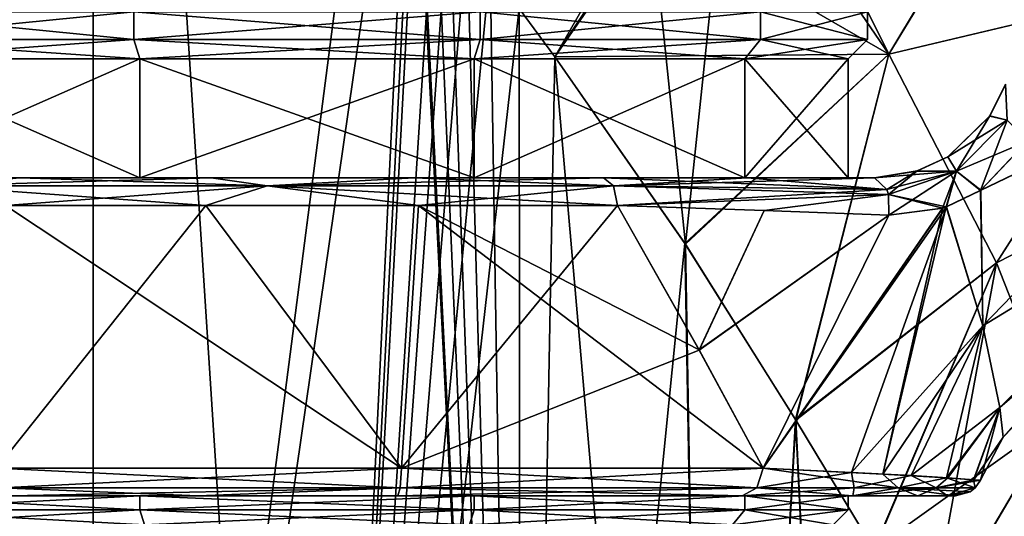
# Model space of a CAD drawing. Header units: millimetres. Extents: x -94 to 254, y 0 to 980.
# Tile 41 of 256: x -10 to 25, y 785 to 803. Entities that reach past the tile are written whole.
import ezdxf

# ---------------------------------------------------------------- set-up
doc = ezdxf.new("R2010")
doc.units = ezdxf.units.MM
doc.header["$LTSCALE"] = 65.185185
for name, color, linetype in [('11', 7, 'CONTINUOUS'), ('123', 7, 'CONTINUOUS'), ('124', 7, 'CONTINUOUS'), ('125', 7, 'CONTINUOUS'), ('126', 7, 'CONTINUOUS'), ('127', 7, 'CONTINUOUS'), ('191', 7, 'CONTINUOUS'), ('192', 7, 'CONTINUOUS'), ('199', 7, 'CONTINUOUS'), ('200', 7, 'CONTINUOUS'), ('219', 7, 'CONTINUOUS'), ('220', 7, 'CONTINUOUS'), ('27', 7, 'CONTINUOUS'), ('3', 7, 'CONTINUOUS'), ('32', 7, 'CONTINUOUS'), ('40', 7, 'CONTINUOUS'), ('41', 7, 'CONTINUOUS'), ('42', 7, 'CONTINUOUS'), ('43', 7, 'CONTINUOUS'), ('5249', 7, 'CONTINUOUS'), ('5250', 7, 'CONTINUOUS'), ('5252', 7, 'CONTINUOUS'), ('5253', 7, 'CONTINUOUS'), ('5263', 7, 'CONTINUOUS'), ('5265', 7, 'CONTINUOUS'), ('5269', 7, 'CONTINUOUS'), ('6', 7, 'CONTINUOUS'), ('93', 7, 'CONTINUOUS'), ('94', 7, 'CONTINUOUS'), ('95', 7, 'CONTINUOUS')]:
    doc.layers.add(name, color=color, linetype=linetype)

msp = doc.modelspace()

# ---------------------------------------------------------------- linework, layer by layer
at = {"layer": '11', "color": 7, "linetype": 'CONTINUOUS', "true_color": 0xe0f2ff}
for points in [[(25.227, 800.87, -11.316), (24.664, 799.732, 10.619), (24.659, 799.724, -10.616), (25.227, 800.87, -11.316)], [(25.23, 800.879, 11.323), (24.664, 799.732, 10.619), (25.227, 800.87, -11.316), (25.23, 800.879, 11.323)], [(24.659, 799.724, -10.616), (23.152, 798.261, 10.483), (23.144, 798.256, -10.485), (24.659, 799.724, -10.616)], [(24.664, 799.732, 10.619), (23.152, 798.261, 10.483), (24.659, 799.724, -10.616), (24.664, 799.732, 10.619)], [(23.144, 798.256, -10.485), (22.043, 797.744, 10.985), (22.033, 797.741, -10.991), (23.144, 798.256, -10.485)], [(23.152, 798.261, 10.483), (22.043, 797.744, 10.985), (23.144, 798.256, -10.485), (23.152, 798.261, 10.483)], [(22.043, 797.744, 10.985), (20.5, 797.5, 12.059), (22.033, 797.741, -10.991), (22.043, 797.744, 10.985)], [(20.5, 797.5, 12.059), (20.5, 797.5, -12.059), (22.033, 797.741, -10.991), (20.5, 797.5, 12.059)]]:
    msp.add_3dface(points, dxfattribs=at)
at = {"layer": '123', "color": 7, "linetype": 'CONTINUOUS', "true_color": 0xe0f2ff}
for points in [[(25.227, 800.87, -11.316), (24.659, 799.724, -10.616), (25.295, 799.581, -11.699), (25.227, 800.87, -11.316)], [(24.659, 799.724, -10.616), (23.144, 798.256, -10.485), (25.295, 799.581, -11.699), (24.659, 799.724, -10.616)], [(23.144, 798.256, -10.485), (23.461, 797.739, -11.432), (25.295, 799.581, -11.699), (23.144, 798.256, -10.485)], [(25.295, 799.581, -11.699), (23.461, 797.739, -11.432), (26.021, 798.824, -11.432), (25.295, 799.581, -11.699)], [(26.021, 798.824, -11.432), (23.461, 797.739, -11.432), (24.335, 797.046, -11.178), (26.021, 798.824, -11.432)], [(23.144, 798.256, -10.485), (22.033, 797.741, -10.991), (23.461, 797.739, -11.432), (23.144, 798.256, -10.485)], [(22.033, 797.741, -10.991), (20.5, 797.5, -12.059), (23.461, 797.739, -11.432), (22.033, 797.741, -10.991)], [(23.461, 797.739, -11.432), (20.5, 797.5, -12.059), (20.949, 797.07, -12.746), (23.461, 797.739, -11.432)], [(21.002, 796.898, -12.827), (23.461, 797.739, -11.432), (20.949, 797.07, -12.746), (21.002, 796.898, -12.827)], [(23.461, 797.739, -11.432), (21.002, 796.898, -12.827), (23.093, 796.445, -11.623), (23.461, 797.739, -11.432)], [(24.335, 797.046, -11.178), (23.461, 797.739, -11.432), (23.093, 796.445, -11.623), (24.335, 797.046, -11.178)], [(21.002, 796.898, -12.827), (21.012, 796.15, -12.843), (22.962, 796.403, -11.686), (21.002, 796.898, -12.827)], [(23.093, 796.445, -11.623), (21.002, 796.898, -12.827), (22.962, 796.403, -11.686), (23.093, 796.445, -11.623)]]:
    msp.add_3dface(points, dxfattribs=at)
at = {"layer": '124', "color": 7, "linetype": 'CONTINUOUS', "true_color": 0xe0f2ff}
for points in [[(15.897, 797.5, -14.952), (10.704, 797.5, -18.067), (11.064, 797.207, -18.676), (15.897, 797.5, -14.952)], [(20.5, 797.5, -12.059), (15.897, 797.5, -14.952), (11.064, 797.207, -18.676), (20.5, 797.5, -12.059)], [(20.949, 797.07, -12.746), (20.5, 797.5, -12.059), (11.064, 797.207, -18.676), (20.949, 797.07, -12.746)], [(11.214, 796.5, -18.928), (20.949, 797.07, -12.746), (11.064, 797.207, -18.676), (11.214, 796.5, -18.928)], [(21.002, 796.898, -12.827), (20.949, 797.07, -12.746), (11.214, 796.5, -18.928), (21.002, 796.898, -12.827)], [(21.002, 796.898, -12.827), (11.214, 796.5, -18.928), (16.515, 796.313, -15.725), (21.002, 796.898, -12.827)], [(21.012, 796.15, -12.843), (21.002, 796.898, -12.827), (16.515, 796.313, -15.725), (21.012, 796.15, -12.843)]]:
    msp.add_3dface(points, dxfattribs=at)
at = {"layer": '125', "color": 7, "linetype": 'CONTINUOUS', "true_color": 0xe0f2ff}
for points in [[(-16.029, 797.5, 13.567), (-10.384, 797.5, 18.253), (-13.452, 797.207, 17.036), (-16.029, 797.5, 13.567)], [(-10.384, 797.5, -18.253), (-13.452, 797.207, -17.036), (-1.448, 797.207, -21.659), (-10.384, 797.5, -18.253)], [(-10.384, 797.5, 18.253), (-3.47, 797.5, 20.711), (-13.452, 797.207, 17.036), (-10.384, 797.5, 18.253)], [(-3.47, 797.5, 20.711), (-1.448, 797.207, 21.659), (-13.452, 797.207, 17.036), (-3.47, 797.5, 20.711)], [(-13.452, 797.207, 17.036), (-1.448, 797.207, 21.659), (-10.893, 796.5, 19.114), (-13.452, 797.207, 17.036)], [(-1.448, 797.207, -21.659), (-13.452, 797.207, -17.036), (-3.658, 796.5, -21.694), (-1.448, 797.207, -21.659)], [(-3.658, 796.5, -21.694), (-13.452, 797.207, -17.036), (-10.893, 796.5, -19.114), (-3.658, 796.5, -21.694)], [(-10.893, 796.5, 19.114), (-1.448, 797.207, 21.659), (-3.658, 796.5, 21.694), (-10.893, 796.5, 19.114)], [(-3.47, 797.5, -20.711), (-10.384, 797.5, -18.253), (-1.448, 797.207, -21.659), (-3.47, 797.5, -20.711)], [(-3.658, 796.5, 21.694), (-1.448, 797.207, 21.659), (4.023, 796.5, 21.629), (-3.658, 796.5, 21.694)], [(4.023, 796.5, -21.629), (-1.448, 797.207, -21.659), (-3.658, 796.5, -21.694), (4.023, 796.5, -21.629)], [(3.865, 797.5, -20.641), (-3.47, 797.5, -20.711), (-1.448, 797.207, -21.659), (3.865, 797.5, -20.641)], [(-3.47, 797.5, 20.711), (3.865, 797.5, 20.641), (-1.448, 797.207, 21.659), (-3.47, 797.5, 20.711)], [(11.064, 797.207, -18.676), (3.865, 797.5, -20.641), (-1.448, 797.207, -21.659), (11.064, 797.207, -18.676)], [(3.865, 797.5, 20.641), (10.704, 797.5, 18.067), (-1.448, 797.207, 21.659), (3.865, 797.5, 20.641)], [(10.704, 797.5, 18.067), (11.064, 797.207, 18.676), (-1.448, 797.207, 21.659), (10.704, 797.5, 18.067)], [(11.214, 796.5, -18.928), (11.064, 797.207, -18.676), (-1.448, 797.207, -21.659), (11.214, 796.5, -18.928)], [(11.214, 796.5, -18.928), (-1.448, 797.207, -21.659), (4.023, 796.5, -21.629), (11.214, 796.5, -18.928)], [(-1.448, 797.207, 21.659), (11.064, 797.207, 18.676), (4.023, 796.5, 21.629), (-1.448, 797.207, 21.659)], [(10.704, 797.5, -18.067), (3.865, 797.5, -20.641), (11.064, 797.207, -18.676), (10.704, 797.5, -18.067)], [(11.064, 797.207, 18.676), (11.213, 796.5, 18.928), (4.023, 796.5, 21.629), (11.064, 797.207, 18.676)]]:
    msp.add_3dface(points, dxfattribs=at)
at = {"layer": '126', "color": 7, "linetype": 'CONTINUOUS', "true_color": 0xe0f2ff}
for points in [[(10.704, 797.5, 18.067), (15.897, 797.5, 14.952), (20.949, 797.07, 12.746), (10.704, 797.5, 18.067)], [(11.064, 797.207, 18.676), (10.704, 797.5, 18.067), (20.949, 797.07, 12.746), (11.064, 797.207, 18.676)], [(11.213, 796.5, 18.928), (11.064, 797.207, 18.676), (21.002, 796.898, 12.827), (11.213, 796.5, 18.928)], [(21.002, 796.898, 12.827), (11.064, 797.207, 18.676), (20.949, 797.07, 12.746), (21.002, 796.898, 12.827)], [(15.897, 797.5, 14.952), (20.5, 797.5, 12.059), (20.949, 797.07, 12.746), (15.897, 797.5, 14.952)], [(11.213, 796.5, 18.928), (21.002, 796.898, 12.827), (16.515, 796.313, 15.725), (11.213, 796.5, 18.928)], [(21.002, 796.898, 12.827), (21.012, 796.15, 12.843), (16.515, 796.313, 15.725), (21.002, 796.898, 12.827)]]:
    msp.add_3dface(points, dxfattribs=at)
at = {"layer": '127', "color": 7, "linetype": 'CONTINUOUS', "true_color": 0xe0f2ff}
for points in [[(24.664, 799.732, 10.619), (25.23, 800.879, 11.323), (25.294, 799.579, 11.698), (24.664, 799.732, 10.619)], [(23.152, 798.261, 10.483), (24.664, 799.732, 10.619), (23.46, 797.738, 11.433), (23.152, 798.261, 10.483)], [(24.664, 799.732, 10.619), (25.294, 799.579, 11.698), (23.46, 797.738, 11.433), (24.664, 799.732, 10.619)], [(23.46, 797.738, 11.433), (25.294, 799.579, 11.698), (24.331, 797.044, 11.179), (23.46, 797.738, 11.433)], [(24.331, 797.044, 11.179), (25.294, 799.579, 11.698), (26.026, 798.833, 11.436), (24.331, 797.044, 11.179)], [(22.043, 797.744, 10.985), (23.152, 798.261, 10.483), (23.46, 797.738, 11.433), (22.043, 797.744, 10.985)], [(20.5, 797.5, 12.059), (22.043, 797.744, 10.985), (20.949, 797.07, 12.746), (20.5, 797.5, 12.059)], [(22.043, 797.744, 10.985), (21.002, 796.898, 12.827), (20.949, 797.07, 12.746), (22.043, 797.744, 10.985)], [(21.002, 796.898, 12.827), (22.043, 797.744, 10.985), (23.46, 797.738, 11.433), (21.002, 796.898, 12.827)], [(21.012, 796.15, 12.843), (21.002, 796.898, 12.827), (23.46, 797.738, 11.433), (21.012, 796.15, 12.843)], [(21.012, 796.15, 12.843), (23.46, 797.738, 11.433), (22.957, 796.402, 11.688), (21.012, 796.15, 12.843)], [(22.957, 796.402, 11.688), (23.46, 797.738, 11.433), (23.094, 796.446, 11.623), (22.957, 796.402, 11.688)], [(23.094, 796.446, 11.623), (23.46, 797.738, 11.433), (24.331, 797.044, 11.179), (23.094, 796.446, 11.623)]]:
    msp.add_3dface(points, dxfattribs=at)
at = {"layer": '191', "color": 7, "linetype": 'CONTINUOUS', "true_color": 0xe0f2ff}
for points in [[(-14.694, 736, 20.226), (-7.726, 736, 23.776), (-20.226, 855.675, 14.694), (-14.694, 736, 20.226)], [(-7.726, 736, 23.776), (-7.726, 855.675, 23.776), (-20.226, 855.675, 14.694), (-7.726, 736, 23.776)], [(-7.726, 736, 23.776), (0, 736, 25), (-7.726, 855.675, 23.776), (-7.726, 736, 23.776)], [(-7.726, 855.675, 23.776), (0, 736, 25), (3.875, 811.747, 24.698), (-7.726, 855.675, 23.776)], [(0, 736, 25), (7.726, 736, 23.776), (3.875, 811.747, 24.698), (0, 736, 25)], [(3.875, 811.747, 24.698), (7.726, 736, 23.776), (4.005, 810.491, 24.677), (3.875, 811.747, 24.698)], [(4.005, 810.491, 24.677), (7.726, 736, 23.776), (4.642, 808.573, 24.565), (4.005, 810.491, 24.677)], [(4.642, 808.573, 24.565), (7.726, 736, 23.776), (5.127, 807.583, 24.469), (4.642, 808.573, 24.565)], [(5.127, 807.583, 24.469), (7.726, 736, 23.776), (5.776, 806.443, 24.324), (5.127, 807.583, 24.469)], [(5.776, 806.443, 24.324), (7.726, 736, 23.776), (6.61, 805.132, 24.11), (5.776, 806.443, 24.324)], [(6.61, 805.132, 24.11), (7.726, 736, 23.776), (7.655, 803.622, 23.799), (6.61, 805.132, 24.11)], [(7.655, 803.622, 23.799), (7.726, 736, 23.776), (8.949, 801.875, 23.343), (7.655, 803.622, 23.799)], [(7.726, 736, 23.776), (14.694, 736, 20.226), (8.949, 801.875, 23.343), (7.726, 736, 23.776)], [(8.949, 801.875, 23.343), (14.694, 736, 20.226), (13.666, 795.096, 20.934), (8.949, 801.875, 23.343)], [(13.666, 795.096, 20.934), (14.694, 736, 20.226), (17.661, 788.74, 17.694), (13.666, 795.096, 20.934)], [(14.694, 736, 20.226), (20.226, 736, 14.694), (17.661, 788.74, 17.694), (14.694, 736, 20.226)], [(17.661, 788.74, 17.694), (20.226, 736, 14.694), (20.487, 784.051, 14.328), (17.661, 788.74, 17.694)]]:
    msp.add_3dface(points, dxfattribs=at)
at = {"layer": '192', "color": 7, "linetype": 'CONTINUOUS', "true_color": 0xe0f2ff}
for points in [[(-20.226, 855.675, -14.694), (-7.726, 855.675, -23.776), (-18.138, 786.5, -17.205), (-20.226, 855.675, -14.694)], [(-18.138, 786.5, -17.205), (-7.726, 855.675, -23.776), (-17.995, 786.237, -17.355), (-18.138, 786.5, -17.205)], [(-17.995, 786.237, -17.355), (-7.726, 855.675, -23.776), (-17.854, 785.974, -17.5), (-17.995, 786.237, -17.355)], [(-7.726, 855.675, -23.776), (-14.694, 736, -20.226), (-17.854, 767.026, -17.5), (-7.726, 855.675, -23.776)], [(-17.854, 785.974, -17.5), (-7.726, 855.675, -23.776), (-17.854, 767.026, -17.5), (-17.854, 785.974, -17.5)], [(-7.726, 736, -23.776), (-14.694, 736, -20.226), (-7.726, 855.675, -23.776), (-7.726, 736, -23.776)], [(-7.726, 736, -23.776), (-7.726, 855.675, -23.776), (7.726, 855.675, -23.776), (-7.726, 736, -23.776)], [(-7.726, 736, -23.776), (7.726, 855.675, -23.776), (3.875, 816.5, -24.698), (-7.726, 736, -23.776)], [(0, 736, -25), (-7.726, 736, -23.776), (3.875, 816.5, -24.698), (0, 736, -25)], [(3.875, 811.747, -24.698), (0, 736, -25), (3.875, 816.5, -24.698), (3.875, 811.747, -24.698)], [(4.004, 810.495, -24.677), (0, 736, -25), (3.875, 811.747, -24.698), (4.004, 810.495, -24.677)], [(4.642, 808.575, -24.565), (0, 736, -25), (4.004, 810.495, -24.677), (4.642, 808.575, -24.565)], [(5.127, 807.583, -24.469), (0, 736, -25), (4.642, 808.575, -24.565), (5.127, 807.583, -24.469)], [(5.777, 806.441, -24.323), (0, 736, -25), (5.127, 807.583, -24.469), (5.777, 806.441, -24.323)], [(6.611, 805.13, -24.11), (0, 736, -25), (5.777, 806.441, -24.323), (6.611, 805.13, -24.11)], [(7.656, 803.62, -23.799), (0, 736, -25), (6.611, 805.13, -24.11), (7.656, 803.62, -23.799)], [(7.726, 736, -23.776), (0, 736, -25), (7.656, 803.62, -23.799), (7.726, 736, -23.776)], [(8.949, 801.875, -23.343), (7.726, 736, -23.776), (7.656, 803.62, -23.799), (8.949, 801.875, -23.343)], [(13.646, 795.127, -20.947), (7.726, 736, -23.776), (8.949, 801.875, -23.343), (13.646, 795.127, -20.947)], [(14.694, 736, -20.226), (7.726, 736, -23.776), (13.646, 795.127, -20.947), (14.694, 736, -20.226)], [(17.644, 788.767, -17.711), (14.694, 736, -20.226), (13.646, 795.127, -20.947), (17.644, 788.767, -17.711)], [(20.226, 736, -14.694), (14.694, 736, -20.226), (17.644, 788.767, -17.711), (20.226, 736, -14.694)], [(20.475, 784.071, -14.345), (20.226, 736, -14.694), (17.644, 788.767, -17.711), (20.475, 784.071, -14.345)]]:
    msp.add_3dface(points, dxfattribs=at)
at = {"layer": '199', "color": 7, "linetype": 'CONTINUOUS', "true_color": 0xe0f2ff}
for points in [[(15.271, 810.382, -23.861), (21.017, 801.966, -19.04), (12.446, 806.921, -22.99), (15.271, 810.382, -23.861)], [(15.271, 810.382, -23.861), (24.519, 807.807, -22.014), (21.017, 801.966, -19.04), (15.271, 810.382, -23.861)], [(24.519, 807.807, -22.014), (31.281, 804.416, -18.965), (21.017, 801.966, -19.04), (24.519, 807.807, -22.014)], [(21.017, 801.966, -19.04), (8.949, 801.875, -23.343), (12.446, 806.921, -22.99), (21.017, 801.966, -19.04)], [(21.017, 801.966, -19.04), (31.281, 804.416, -18.965), (24.906, 794.429, -13.237), (21.017, 801.966, -19.04)], [(24.906, 794.429, -13.237), (31.281, 804.416, -18.965), (33.946, 799.045, -12.419), (24.906, 794.429, -13.237)], [(13.646, 795.127, -20.947), (8.949, 801.875, -23.343), (21.017, 801.966, -19.04), (13.646, 795.127, -20.947)], [(17.644, 788.767, -17.711), (13.646, 795.127, -20.947), (21.017, 801.966, -19.04), (17.644, 788.767, -17.711)], [(17.644, 788.767, -17.711), (21.017, 801.966, -19.04), (24.906, 794.429, -13.237), (17.644, 788.767, -17.711)], [(27.113, 788.819, -6.701), (24.906, 794.429, -13.237), (33.946, 799.045, -12.419), (27.113, 788.819, -6.701)], [(20.475, 784.071, -14.345), (17.644, 788.767, -17.711), (24.906, 794.429, -13.237), (20.475, 784.071, -14.345)], [(20.475, 784.071, -14.345), (24.906, 794.429, -13.237), (27.113, 788.819, -6.701), (20.475, 784.071, -14.345)], [(22.391, 780.838, -11.119), (20.475, 784.071, -14.345), (27.113, 788.819, -6.701), (22.391, 780.838, -11.119)], [(24.444, 777.335, -5.244), (22.391, 780.838, -11.119), (27.113, 788.819, -6.701), (24.444, 777.335, -5.244)], [(24.444, 777.335, -5.244), (27.113, 788.819, -6.701), (27.746, 786.623, 0), (24.444, 777.335, -5.244)], [(25, 776.373), (24.444, 777.335, -5.244), (27.746, 786.623, 0), (25, 776.373)]]:
    msp.add_3dface(points, dxfattribs=at)
at = {"layer": '200', "color": 7, "linetype": 'CONTINUOUS', "true_color": 0xe0f2ff}
for points in [[(21.016, 801.966, 19.041), (16.288, 811.512, 24.391), (15.271, 810.382, 23.861), (21.016, 801.966, 19.041)], [(24.56, 807.788, 21.999), (16.288, 811.512, 24.391), (21.016, 801.966, 19.041), (24.56, 807.788, 21.999)], [(13.666, 795.096, 20.934), (15.271, 810.382, 23.861), (12.446, 806.921, 22.99), (13.666, 795.096, 20.934)], [(13.666, 795.096, 20.934), (21.016, 801.966, 19.041), (15.271, 810.382, 23.861), (13.666, 795.096, 20.934)], [(31.284, 804.415, 18.964), (24.56, 807.788, 21.999), (21.016, 801.966, 19.041), (31.284, 804.415, 18.964)], [(8.949, 801.875, 23.343), (13.666, 795.096, 20.934), (12.446, 806.921, 22.99), (8.949, 801.875, 23.343)], [(24.905, 794.43, 13.238), (31.284, 804.415, 18.964), (21.016, 801.966, 19.041), (24.905, 794.43, 13.238)], [(33.946, 799.045, 12.419), (31.284, 804.415, 18.964), (24.905, 794.43, 13.238), (33.946, 799.045, 12.419)], [(13.666, 795.096, 20.934), (17.661, 788.74, 17.694), (21.016, 801.966, 19.041), (13.666, 795.096, 20.934)], [(17.661, 788.74, 17.694), (24.905, 794.43, 13.238), (21.016, 801.966, 19.041), (17.661, 788.74, 17.694)], [(27.113, 788.82, 6.703), (33.946, 799.045, 12.419), (24.905, 794.43, 13.238), (27.113, 788.82, 6.703)], [(17.661, 788.74, 17.694), (20.487, 784.051, 14.328), (24.905, 794.43, 13.238), (17.661, 788.74, 17.694)], [(20.487, 784.051, 14.328), (22.4, 780.823, 11.102), (24.905, 794.43, 13.238), (20.487, 784.051, 14.328)], [(22.4, 780.823, 11.102), (27.113, 788.82, 6.703), (24.905, 794.43, 13.238), (22.4, 780.823, 11.102)], [(22.4, 780.823, 11.102), (24.447, 777.33, 5.23), (27.113, 788.82, 6.703), (22.4, 780.823, 11.102)], [(24.447, 777.33, 5.23), (25, 776.373), (27.113, 788.82, 6.703), (24.447, 777.33, 5.23)], [(25, 776.373), (27.746, 786.623, 0), (27.113, 788.82, 6.703), (25, 776.373)]]:
    msp.add_3dface(points, dxfattribs=at)
at = {"layer": '219', "color": 7, "linetype": 'CONTINUOUS', "true_color": 0xe0f2ff}
for points in [[(7.655, 803.622, 23.799), (8.949, 801.875, 23.343), (14.494, 811.544, 24.407), (7.655, 803.622, 23.799)], [(8.949, 801.875, 23.343), (15.344, 811.529, 24.4), (14.494, 811.544, 24.407), (8.949, 801.875, 23.343)], [(8.949, 801.875, 23.343), (12.446, 806.921, 22.99), (15.344, 811.529, 24.4), (8.949, 801.875, 23.343)]]:
    msp.add_3dface(points, dxfattribs=at)
at = {"layer": '220', "color": 7, "linetype": 'CONTINUOUS', "true_color": 0xe0f2ff}
msp.add_3dface([(8.949, 801.875, -23.343), (7.656, 803.62, -23.799), (12.446, 806.921, -22.99), (8.949, 801.875, -23.343)], dxfattribs=at)
at = {"layer": '27', "color": 7, "linetype": 'CONTINUOUS', "true_color": 0xe0f2ff}
for points in [[(-6.041, 797.5, 18.593), (-15.816, 797.5, 11.491), (-6.041, 801.8, 18.593), (-6.041, 797.5, 18.593)], [(-6.041, 801.8, 18.593), (-15.816, 797.5, 11.491), (-15.816, 801.8, 11.491), (-6.041, 801.8, 18.593)], [(6.041, 797.5, 18.593), (-6.041, 797.5, 18.593), (6.041, 801.8, 18.593), (6.041, 797.5, 18.593)], [(6.041, 801.8, 18.593), (-6.041, 797.5, 18.593), (-6.041, 801.8, 18.593), (6.041, 801.8, 18.593)], [(15.816, 797.5, 11.491), (6.041, 797.5, 18.593), (15.816, 801.8, 11.491), (15.816, 797.5, 11.491)], [(15.816, 801.8, 11.491), (6.041, 797.5, 18.593), (6.041, 801.8, 18.593), (15.816, 801.8, 11.491)], [(19.55, 797.5), (15.816, 797.5, 11.491), (19.55, 801.8), (19.55, 797.5)], [(19.55, 801.8), (15.816, 797.5, 11.491), (15.816, 801.8, 11.491), (19.55, 801.8)]]:
    msp.add_3dface(points, dxfattribs=at)
at = {"layer": '3', "color": 7, "linetype": 'CONTINUOUS', "true_color": 0xe0f2ff}
for points in [[(-10.384, 797.5, 18.253), (-16.029, 797.5, 13.567), (-6.041, 797.5, 18.593), (-10.384, 797.5, 18.253)], [(-6.041, 797.5, 18.593), (-16.029, 797.5, 13.567), (-15.816, 797.5, 11.491), (-6.041, 797.5, 18.593)], [(-15.816, 797.5, -11.491), (-10.384, 797.5, -18.253), (-6.041, 797.5, -18.593), (-15.816, 797.5, -11.491)], [(-10.384, 797.5, -18.253), (-3.47, 797.5, -20.711), (-6.041, 797.5, -18.593), (-10.384, 797.5, -18.253)], [(-3.47, 797.5, 20.711), (-10.384, 797.5, 18.253), (3.865, 797.5, 20.641), (-3.47, 797.5, 20.711)], [(3.865, 797.5, 20.641), (-10.384, 797.5, 18.253), (-6.041, 797.5, 18.593), (3.865, 797.5, 20.641)], [(-6.041, 797.5, -18.593), (-3.47, 797.5, -20.711), (6.041, 797.5, -18.593), (-6.041, 797.5, -18.593)], [(6.041, 797.5, 18.593), (3.865, 797.5, 20.641), (-6.041, 797.5, 18.593), (6.041, 797.5, 18.593)], [(-3.47, 797.5, -20.711), (3.865, 797.5, -20.641), (6.041, 797.5, -18.593), (-3.47, 797.5, -20.711)], [(3.865, 797.5, -20.641), (10.704, 797.5, -18.067), (6.041, 797.5, -18.593), (3.865, 797.5, -20.641)], [(10.704, 797.5, 18.067), (3.865, 797.5, 20.641), (6.041, 797.5, 18.593), (10.704, 797.5, 18.067)], [(10.704, 797.5, -18.067), (15.897, 797.5, -14.952), (6.041, 797.5, -18.593), (10.704, 797.5, -18.067)], [(15.816, 797.5, 11.491), (10.704, 797.5, 18.067), (6.041, 797.5, 18.593), (15.816, 797.5, 11.491)], [(15.897, 797.5, -14.952), (20.5, 797.5, -12.059), (6.041, 797.5, -18.593), (15.897, 797.5, -14.952)], [(6.041, 797.5, -18.593), (20.5, 797.5, -12.059), (15.816, 797.5, -11.491), (6.041, 797.5, -18.593)], [(15.897, 797.5, 14.952), (10.704, 797.5, 18.067), (15.816, 797.5, 11.491), (15.897, 797.5, 14.952)], [(20.5, 797.5, 12.059), (15.897, 797.5, 14.952), (15.816, 797.5, 11.491), (20.5, 797.5, 12.059)], [(19.55, 797.5), (20.5, 797.5, 12.059), (15.816, 797.5, 11.491), (19.55, 797.5)], [(20.5, 797.5, -12.059), (19.55, 797.5), (15.816, 797.5, -11.491), (20.5, 797.5, -12.059)], [(20.5, 797.5, -12.059), (20.5, 797.5, 12.059), (19.55, 797.5), (20.5, 797.5, -12.059)]]:
    msp.add_3dface(points, dxfattribs=at)
at = {"layer": '32', "color": 7, "linetype": 'CONTINUOUS', "true_color": 0xe0f2ff}
for points in [[(-15.816, 797.5, -11.491), (-6.041, 797.5, -18.593), (-15.816, 801.8, -11.491), (-15.816, 797.5, -11.491)], [(-15.816, 801.8, -11.491), (-6.041, 797.5, -18.593), (-6.041, 801.8, -18.593), (-15.816, 801.8, -11.491)], [(-6.041, 797.5, -18.593), (6.041, 797.5, -18.593), (-6.041, 801.8, -18.593), (-6.041, 797.5, -18.593)], [(-6.041, 801.8, -18.593), (6.041, 797.5, -18.593), (6.041, 801.8, -18.593), (-6.041, 801.8, -18.593)], [(6.041, 797.5, -18.593), (15.816, 797.5, -11.491), (6.041, 801.8, -18.593), (6.041, 797.5, -18.593)], [(6.041, 801.8, -18.593), (15.816, 797.5, -11.491), (15.816, 801.8, -11.491), (6.041, 801.8, -18.593)], [(15.816, 797.5, -11.491), (19.55, 797.5), (15.816, 801.8, -11.491), (15.816, 797.5, -11.491)], [(19.55, 797.5), (19.55, 801.8), (15.816, 801.8, -11.491), (19.55, 797.5)]]:
    msp.add_3dface(points, dxfattribs=at)
at = {"layer": '40', "color": 7, "linetype": 'CONTINUOUS', "true_color": 0x0303ff}
for points in [[(-6.041, 785.5, 18.593), (-15.371, 784.95, 11.168), (-15.816, 785.5, 11.491), (-6.041, 785.5, 18.593)], [(-5.871, 784.95, 18.07), (-15.371, 784.95, 11.168), (-6.041, 785.5, 18.593), (-5.871, 784.95, 18.07)], [(6.041, 785.5, 18.593), (-5.871, 784.95, 18.07), (-6.041, 785.5, 18.593), (6.041, 785.5, 18.593)], [(5.871, 784.95, 18.07), (-5.871, 784.95, 18.07), (6.041, 785.5, 18.593), (5.871, 784.95, 18.07)], [(15.371, 784.95, 11.168), (5.871, 784.95, 18.07), (15.816, 785.5, 11.491), (15.371, 784.95, 11.168)], [(15.816, 785.5, 11.491), (5.871, 784.95, 18.07), (6.041, 785.5, 18.593), (15.816, 785.5, 11.491)], [(19, 784.95), (15.371, 784.95, 11.168), (19.55, 785.5), (19, 784.95)], [(19.55, 785.5), (15.371, 784.95, 11.168), (15.816, 785.5, 11.491), (19.55, 785.5)]]:
    msp.add_3dface(points, dxfattribs=at)
at = {"layer": '41', "color": 7, "linetype": 'CONTINUOUS', "true_color": 0x0303ff}
for points in [[(-6.257, 802.5, 19.259), (-15.816, 801.8, 11.491), (-16.383, 802.5, 11.903), (-6.257, 802.5, 19.259)], [(-6.041, 801.8, 18.593), (-15.816, 801.8, 11.491), (-6.257, 802.5, 19.259), (-6.041, 801.8, 18.593)], [(6.257, 802.5, 19.259), (-6.041, 801.8, 18.593), (-6.257, 802.5, 19.259), (6.257, 802.5, 19.259)], [(6.041, 801.8, 18.593), (-6.041, 801.8, 18.593), (6.257, 802.5, 19.259), (6.041, 801.8, 18.593)], [(15.816, 801.8, 11.491), (6.041, 801.8, 18.593), (16.383, 802.5, 11.903), (15.816, 801.8, 11.491)], [(16.383, 802.5, 11.903), (6.041, 801.8, 18.593), (6.257, 802.5, 19.259), (16.383, 802.5, 11.903)], [(19.55, 801.8), (15.816, 801.8, 11.491), (20.25, 802.5), (19.55, 801.8)], [(20.25, 802.5), (15.816, 801.8, 11.491), (16.383, 802.5, 11.903), (20.25, 802.5)]]:
    msp.add_3dface(points, dxfattribs=at)
at = {"layer": '42', "color": 7, "linetype": 'CONTINUOUS', "true_color": 0x0303ff}
for points in [[(-15.371, 784.95, -11.168), (-5.871, 784.95, -18.07), (-15.816, 785.5, -11.491), (-15.371, 784.95, -11.168)], [(-15.816, 785.5, -11.491), (-5.871, 784.95, -18.07), (-6.041, 785.5, -18.593), (-15.816, 785.5, -11.491)], [(-5.871, 784.95, -18.07), (5.871, 784.95, -18.07), (-6.041, 785.5, -18.593), (-5.871, 784.95, -18.07)], [(-6.041, 785.5, -18.593), (5.871, 784.95, -18.07), (6.041, 785.5, -18.593), (-6.041, 785.5, -18.593)], [(5.871, 784.95, -18.07), (15.371, 784.95, -11.168), (6.041, 785.5, -18.593), (5.871, 784.95, -18.07)], [(6.041, 785.5, -18.593), (15.371, 784.95, -11.168), (15.816, 785.5, -11.491), (6.041, 785.5, -18.593)], [(15.371, 784.95, -11.168), (19, 784.95), (15.816, 785.5, -11.491), (15.371, 784.95, -11.168)], [(19, 784.95), (19.55, 785.5), (15.816, 785.5, -11.491), (19, 784.95)]]:
    msp.add_3dface(points, dxfattribs=at)
at = {"layer": '43', "color": 7, "linetype": 'CONTINUOUS', "true_color": 0x0303ff}
for points in [[(-15.816, 801.8, -11.491), (-6.041, 801.8, -18.593), (-16.383, 802.5, -11.903), (-15.816, 801.8, -11.491)], [(-16.383, 802.5, -11.903), (-6.041, 801.8, -18.593), (-6.257, 802.5, -19.259), (-16.383, 802.5, -11.903)], [(-6.041, 801.8, -18.593), (6.041, 801.8, -18.593), (-6.257, 802.5, -19.259), (-6.041, 801.8, -18.593)], [(-6.257, 802.5, -19.259), (6.041, 801.8, -18.593), (6.257, 802.5, -19.259), (-6.257, 802.5, -19.259)], [(6.041, 801.8, -18.593), (15.816, 801.8, -11.491), (6.257, 802.5, -19.259), (6.041, 801.8, -18.593)], [(6.257, 802.5, -19.259), (15.816, 801.8, -11.491), (16.383, 802.5, -11.903), (6.257, 802.5, -19.259)], [(15.816, 801.8, -11.491), (19.55, 801.8), (16.383, 802.5, -11.903), (15.816, 801.8, -11.491)], [(19.55, 801.8), (20.25, 802.5), (16.383, 802.5, -11.903), (19.55, 801.8)]]:
    msp.add_3dface(points, dxfattribs=at)
at = {"layer": '5249', "color": 7, "linetype": 'CONTINUOUS', "true_color": 0xe0f2ff}
for points in [[(-15.816, 786, 11.491), (-6.041, 786, 18.593), (-15.816, 785.5, 11.491), (-15.816, 786, 11.491)], [(-6.041, 786, 18.593), (-6.041, 785.5, 18.593), (-15.816, 785.5, 11.491), (-6.041, 786, 18.593)], [(-6.041, 786, 18.593), (6.041, 786, 18.593), (-6.041, 785.5, 18.593), (-6.041, 786, 18.593)], [(6.041, 786, 18.593), (6.041, 785.5, 18.593), (-6.041, 785.5, 18.593), (6.041, 786, 18.593)], [(6.041, 786, 18.593), (15.816, 786, 11.491), (6.041, 785.5, 18.593), (6.041, 786, 18.593)], [(15.816, 786, 11.491), (15.816, 785.5, 11.491), (6.041, 785.5, 18.593), (15.816, 786, 11.491)], [(15.816, 786, 11.491), (19.55, 786), (15.816, 785.5, 11.491), (15.816, 786, 11.491)], [(19.55, 786), (19.55, 785.5), (15.816, 785.5, 11.491), (19.55, 786)]]:
    msp.add_3dface(points, dxfattribs=at)
at = {"layer": '5250', "color": 7, "linetype": 'CONTINUOUS', "true_color": 0xe0f2ff}
for points in [[(-16.383, 803.5, 11.903), (-6.257, 803.5, 19.259), (-16.383, 802.5, 11.903), (-16.383, 803.5, 11.903)], [(-6.257, 803.5, 19.259), (-6.257, 802.5, 19.259), (-16.383, 802.5, 11.903), (-6.257, 803.5, 19.259)], [(-6.257, 803.5, 19.259), (6.257, 803.5, 19.259), (-6.257, 802.5, 19.259), (-6.257, 803.5, 19.259)], [(6.257, 803.5, 19.259), (6.257, 802.5, 19.259), (-6.257, 802.5, 19.259), (6.257, 803.5, 19.259)], [(6.257, 803.5, 19.259), (16.383, 803.5, 11.903), (6.257, 802.5, 19.259), (6.257, 803.5, 19.259)], [(16.383, 803.5, 11.903), (16.383, 802.5, 11.903), (6.257, 802.5, 19.259), (16.383, 803.5, 11.903)], [(16.383, 803.5, 11.903), (20.25, 803.5), (16.383, 802.5, 11.903), (16.383, 803.5, 11.903)], [(20.25, 803.5), (20.25, 802.5), (16.383, 802.5, 11.903), (20.25, 803.5)]]:
    msp.add_3dface(points, dxfattribs=at)
at = {"layer": '5252', "color": 7, "linetype": 'CONTINUOUS', "true_color": 0xe0f2ff}
for points in [[(-6.041, 786, -18.593), (-15.816, 786, -11.491), (-6.041, 785.5, -18.593), (-6.041, 786, -18.593)], [(-15.816, 786, -11.491), (-15.816, 785.5, -11.491), (-6.041, 785.5, -18.593), (-15.816, 786, -11.491)], [(6.041, 786, -18.593), (-6.041, 786, -18.593), (6.041, 785.5, -18.593), (6.041, 786, -18.593)], [(-6.041, 786, -18.593), (-6.041, 785.5, -18.593), (6.041, 785.5, -18.593), (-6.041, 786, -18.593)], [(15.816, 786, -11.491), (6.041, 786, -18.593), (15.816, 785.5, -11.491), (15.816, 786, -11.491)], [(6.041, 786, -18.593), (6.041, 785.5, -18.593), (15.816, 785.5, -11.491), (6.041, 786, -18.593)], [(19.55, 786), (15.816, 786, -11.491), (19.55, 785.5), (19.55, 786)], [(19.55, 785.5), (15.816, 786, -11.491), (15.816, 785.5, -11.491), (19.55, 785.5)]]:
    msp.add_3dface(points, dxfattribs=at)
at = {"layer": '5253', "color": 7, "linetype": 'CONTINUOUS', "true_color": 0xe0f2ff}
for points in [[(-6.257, 803.5, -19.259), (-16.383, 803.5, -11.903), (-6.257, 802.5, -19.259), (-6.257, 803.5, -19.259)], [(-16.383, 803.5, -11.903), (-16.383, 802.5, -11.903), (-6.257, 802.5, -19.259), (-16.383, 803.5, -11.903)], [(6.257, 803.5, -19.259), (-6.257, 803.5, -19.259), (6.257, 802.5, -19.259), (6.257, 803.5, -19.259)], [(-6.257, 803.5, -19.259), (-6.257, 802.5, -19.259), (6.257, 802.5, -19.259), (-6.257, 803.5, -19.259)], [(16.383, 803.5, -11.903), (6.257, 803.5, -19.259), (16.383, 802.5, -11.903), (16.383, 803.5, -11.903)], [(6.257, 803.5, -19.259), (6.257, 802.5, -19.259), (16.383, 802.5, -11.903), (6.257, 803.5, -19.259)], [(20.25, 803.5), (16.383, 803.5, -11.903), (20.25, 802.5), (20.25, 803.5)], [(20.25, 802.5), (16.383, 803.5, -11.903), (16.383, 802.5, -11.903), (20.25, 802.5)]]:
    msp.add_3dface(points, dxfattribs=at)
at = {"layer": '5263', "color": 7, "linetype": 'CONTINUOUS', "true_color": 0xe0f2ff}
for points in [[(26.021, 798.824, -11.432), (24.335, 797.046, -11.178), (33.32, 801.358, -10.614), (26.021, 798.824, -11.432)], [(33.32, 801.358, -10.614), (24.335, 797.046, -11.178), (24.412, 792.143, -7.655), (33.32, 801.358, -10.614)], [(33.864, 797.92, -4.79), (33.32, 801.358, -10.614), (24.412, 792.143, -7.655), (33.864, 797.92, -4.79)], [(25.022, 789.195, -3.703), (33.864, 797.92, -4.79), (24.412, 792.143, -7.655), (25.022, 789.195, -3.703)], [(25.148, 788.123, 0), (33.864, 797.92, -4.79), (25.022, 789.195, -3.703), (25.148, 788.123, 0)], [(32.996, 796.27, 0), (33.864, 797.92, -4.79), (25.148, 788.123, 0), (32.996, 796.27, 0)], [(24.335, 797.046, -11.178), (23.093, 796.445, -11.623), (24.412, 792.143, -7.655), (24.335, 797.046, -11.178)], [(16.515, 796.313, -15.725), (11.214, 796.5, -18.928), (14.165, 791.275, -16.833), (16.515, 796.313, -15.725)], [(20.801, 786.792, -9.178), (23.093, 796.445, -11.623), (22.962, 796.403, -11.686), (20.801, 786.792, -9.178)], [(23.093, 796.445, -11.623), (20.801, 786.792, -9.178), (24.412, 792.143, -7.655), (23.093, 796.445, -11.623)], [(21.012, 796.15, -12.843), (16.515, 796.313, -15.725), (14.165, 791.275, -16.833), (21.012, 796.15, -12.843)], [(16.472, 787, -14.584), (21.012, 796.15, -12.843), (14.165, 791.275, -16.833), (16.472, 787, -14.584)], [(16.472, 787, -14.584), (20.801, 786.792, -9.178), (22.962, 796.403, -11.686), (16.472, 787, -14.584)], [(21.012, 796.15, -12.843), (16.472, 787, -14.584), (22.962, 796.403, -11.686), (21.012, 796.15, -12.843)], [(20.801, 786.792, -9.178), (23.103, 786.657, -5.192), (24.412, 792.143, -7.655), (20.801, 786.792, -9.178)], [(23.103, 786.657, -5.192), (25.022, 789.195, -3.703), (24.412, 792.143, -7.655), (23.103, 786.657, -5.192)], [(23.103, 786.657, -5.192), (24.074, 786.587, -2.304), (25.022, 789.195, -3.703), (23.103, 786.657, -5.192)], [(24.074, 786.587, -2.304), (24.326, 786.566, 0), (25.022, 789.195, -3.703), (24.074, 786.587, -2.304)], [(24.326, 786.566, 0), (25.148, 788.123, 0), (25.022, 789.195, -3.703), (24.326, 786.566, 0)]]:
    msp.add_3dface(points, dxfattribs=at)
at = {"layer": '5265', "color": 7, "linetype": 'CONTINUOUS', "true_color": 0xe0f2ff}
for points in [[(24.331, 797.044, 11.179), (26.026, 798.833, 11.436), (33.32, 801.359, 10.615), (24.331, 797.044, 11.179)], [(24.412, 792.144, 7.655), (24.331, 797.044, 11.179), (33.32, 801.359, 10.615), (24.412, 792.144, 7.655)], [(33.864, 797.921, 4.791), (24.412, 792.144, 7.655), (33.32, 801.359, 10.615), (33.864, 797.921, 4.791)], [(25.022, 789.195, 3.704), (24.412, 792.144, 7.655), (33.864, 797.921, 4.791), (25.022, 789.195, 3.704)], [(33.761, 796.73, 0), (25.022, 789.195, 3.704), (33.864, 797.921, 4.791), (33.761, 796.73, 0)], [(23.094, 796.446, 11.623), (24.331, 797.044, 11.179), (24.412, 792.144, 7.655), (23.094, 796.446, 11.623)], [(11.213, 796.5, 18.928), (16.515, 796.313, 15.725), (14.166, 791.274, 16.833), (11.213, 796.5, 18.928)], [(19.666, 786.85, 10.737), (16.472, 787, 14.584), (23.094, 796.446, 11.623), (19.666, 786.85, 10.737)], [(16.472, 787, 14.584), (22.957, 796.402, 11.688), (23.094, 796.446, 11.623), (16.472, 787, 14.584)], [(19.666, 786.85, 10.737), (23.094, 796.446, 11.623), (24.412, 792.144, 7.655), (19.666, 786.85, 10.737)], [(33.761, 796.73, 0), (32.996, 796.27, 0), (25.022, 789.195, 3.704), (33.761, 796.73, 0)], [(16.515, 796.313, 15.725), (21.012, 796.15, 12.843), (14.166, 791.274, 16.833), (16.515, 796.313, 15.725)], [(21.012, 796.15, 12.843), (16.472, 787, 14.584), (14.166, 791.274, 16.833), (21.012, 796.15, 12.843)], [(16.472, 787, 14.584), (21.012, 796.15, 12.843), (22.957, 796.402, 11.688), (16.472, 787, 14.584)], [(32.996, 796.27, 0), (25.148, 788.123, 0), (25.022, 789.195, 3.704), (32.996, 796.27, 0)], [(21.825, 786.735, 7.603), (19.666, 786.85, 10.737), (24.412, 792.144, 7.655), (21.825, 786.735, 7.603)], [(25.022, 789.195, 3.704), (21.825, 786.735, 7.603), (24.412, 792.144, 7.655), (25.022, 789.195, 3.704)], [(23.153, 786.654, 5.081), (21.825, 786.735, 7.603), (25.022, 789.195, 3.704), (23.153, 786.654, 5.081)], [(24.087, 786.586, 2.244), (23.153, 786.654, 5.081), (25.022, 789.195, 3.704), (24.087, 786.586, 2.244)], [(25.148, 788.123, 0), (24.087, 786.586, 2.244), (25.022, 789.195, 3.704), (25.148, 788.123, 0)], [(24.326, 786.566, 0), (24.087, 786.586, 2.244), (25.148, 788.123, 0), (24.326, 786.566, 0)]]:
    msp.add_3dface(points, dxfattribs=at)
at = {"layer": '5269', "color": 7, "linetype": 'CONTINUOUS', "true_color": 0xe0f2ff}
for points in [[(3.409, 787, 21.734), (-11.216, 787, 18.926), (-3.658, 796.5, 21.694), (3.409, 787, 21.734)], [(-11.216, 787, 18.926), (-10.893, 796.5, 19.114), (-3.658, 796.5, 21.694), (-11.216, 787, 18.926)], [(-11.216, 787, -18.926), (3.409, 787, -21.734), (-10.893, 796.5, -19.114), (-11.216, 787, -18.926)], [(3.409, 787, -21.734), (-3.658, 796.5, -21.694), (-10.893, 796.5, -19.114), (3.409, 787, -21.734)], [(3.409, 787, 21.734), (-3.658, 796.5, 21.694), (4.023, 796.5, 21.629), (3.409, 787, 21.734)], [(3.409, 787, -21.734), (4.023, 796.5, -21.629), (-3.658, 796.5, -21.694), (3.409, 787, -21.734)], [(3.409, 787, -21.734), (16.472, 787, -14.584), (4.023, 796.5, -21.629), (3.409, 787, -21.734)], [(11.213, 796.5, 18.928), (3.409, 787, 21.734), (4.023, 796.5, 21.629), (11.213, 796.5, 18.928)], [(3.409, 787, 21.734), (11.213, 796.5, 18.928), (14.166, 791.274, 16.833), (3.409, 787, 21.734)], [(4.023, 796.5, -21.629), (16.472, 787, -14.584), (14.165, 791.275, -16.833), (4.023, 796.5, -21.629)], [(11.214, 796.5, -18.928), (4.023, 796.5, -21.629), (14.165, 791.275, -16.833), (11.214, 796.5, -18.928)], [(16.472, 787, 14.584), (3.409, 787, 21.734), (14.166, 791.274, 16.833), (16.472, 787, 14.584)]]:
    msp.add_3dface(points, dxfattribs=at)
at = {"layer": '6', "color": 7, "linetype": 'CONTINUOUS', "true_color": 0xe0f2ff}
for points in [[(-15.816, 786, 11.491), (-10.694, 786, 18.073), (-6.041, 786, 18.593), (-15.816, 786, 11.491)], [(-6.041, 786, -18.593), (-10.694, 786, -18.073), (-15.816, 786, -11.491), (-6.041, 786, -18.593)], [(-10.694, 786, 18.073), (-3.942, 786, 20.627), (-6.041, 786, 18.593), (-10.694, 786, 18.073)], [(-3.942, 786, -20.627), (-10.694, 786, -18.073), (-6.041, 786, -18.593), (-3.942, 786, -20.627)], [(-3.942, 786, 20.627), (3.277, 786, 20.743), (-6.041, 786, 18.593), (-3.942, 786, 20.627)], [(-6.041, 786, 18.593), (3.277, 786, 20.743), (6.041, 786, 18.593), (-6.041, 786, 18.593)], [(6.041, 786, -18.593), (-3.942, 786, -20.627), (-6.041, 786, -18.593), (6.041, 786, -18.593)], [(3.277, 786, -20.743), (-3.942, 786, -20.627), (6.041, 786, -18.593), (3.277, 786, -20.743)], [(3.277, 786, 20.743), (15.723, 786, 13.921), (6.041, 786, 18.593), (3.277, 786, 20.743)], [(15.723, 786, -13.921), (3.277, 786, -20.743), (6.041, 786, -18.593), (15.723, 786, -13.921)], [(6.041, 786, 18.593), (15.723, 786, 13.921), (15.816, 786, 11.491), (6.041, 786, 18.593)], [(15.816, 786, -11.491), (15.723, 786, -13.921), (6.041, 786, -18.593), (15.816, 786, -11.491)], [(15.723, 786, 13.921), (19.71, 786, 9.025), (15.816, 786, 11.491), (15.723, 786, 13.921)], [(19.703, 786, -9.034), (15.723, 786, -13.921), (19.55, 786), (19.703, 786, -9.034)], [(19.55, 786), (15.723, 786, -13.921), (15.816, 786, -11.491), (19.55, 786)], [(19.71, 786, 9.025), (19.55, 786), (15.816, 786, 11.491), (19.71, 786, 9.025)], [(19.71, 786, 9.025), (19.703, 786, -9.034), (19.55, 786), (19.71, 786, 9.025)], [(22.052, 786, -5.215), (19.703, 786, -9.034), (19.71, 786, 9.025), (22.052, 786, -5.215)], [(22.058, 786, 5.203), (22.052, 786, -5.215), (19.71, 786, 9.025), (22.058, 786, 5.203)], [(23.425, 786, 0), (22.052, 786, -5.215), (23.137, 786, 2.313), (23.425, 786, 0)], [(23.137, 786, 2.313), (22.052, 786, -5.215), (22.058, 786, 5.203), (23.137, 786, 2.313)]]:
    msp.add_3dface(points, dxfattribs=at)
at = {"layer": '93', "color": 7, "linetype": 'CONTINUOUS', "true_color": 0xe0f2ff}
for points in [[(-11.067, 786.293, -18.674), (3.363, 786.293, -21.445), (-11.216, 787, -18.926), (-11.067, 786.293, -18.674)], [(-11.216, 787, -18.926), (3.363, 786.293, -21.445), (3.409, 787, -21.734), (-11.216, 787, -18.926)], [(3.409, 787, 21.734), (-11.067, 786.293, 18.674), (-11.216, 787, 18.926), (3.409, 787, 21.734)], [(3.363, 786.293, 21.445), (-11.067, 786.293, 18.674), (3.409, 787, 21.734), (3.363, 786.293, 21.445)], [(3.363, 786.293, -21.445), (16.252, 786.293, -14.389), (3.409, 787, -21.734), (3.363, 786.293, -21.445)], [(16.252, 786.293, 14.389), (3.363, 786.293, 21.445), (16.472, 787, 14.584), (16.252, 786.293, 14.389)], [(16.472, 787, 14.584), (3.363, 786.293, 21.445), (3.409, 787, 21.734), (16.472, 787, 14.584)], [(16.252, 786.293, -14.389), (16.472, 787, -14.584), (3.409, 787, -21.734), (16.252, 786.293, -14.389)], [(-10.694, 786, 18.073), (-11.067, 786.293, 18.674), (3.363, 786.293, 21.445), (-10.694, 786, 18.073)], [(-10.694, 786, -18.073), (-3.942, 786, -20.627), (-11.067, 786.293, -18.674), (-10.694, 786, -18.073)], [(-3.942, 786, -20.627), (3.363, 786.293, -21.445), (-11.067, 786.293, -18.674), (-3.942, 786, -20.627)], [(-3.942, 786, 20.627), (-10.694, 786, 18.073), (3.363, 786.293, 21.445), (-3.942, 786, 20.627)], [(3.277, 786, 20.743), (-3.942, 786, 20.627), (3.363, 786.293, 21.445), (3.277, 786, 20.743)], [(-3.942, 786, -20.627), (3.277, 786, -20.743), (3.363, 786.293, -21.445), (-3.942, 786, -20.627)], [(15.723, 786, 13.921), (3.277, 786, 20.743), (16.252, 786.293, 14.389), (15.723, 786, 13.921)], [(3.277, 786, 20.743), (3.363, 786.293, 21.445), (16.252, 786.293, 14.389), (3.277, 786, 20.743)], [(3.277, 786, -20.743), (15.723, 786, -13.921), (3.363, 786.293, -21.445), (3.277, 786, -20.743)], [(15.723, 786, -13.921), (16.252, 786.293, -14.389), (3.363, 786.293, -21.445), (15.723, 786, -13.921)]]:
    msp.add_3dface(points, dxfattribs=at)
at = {"layer": '94', "color": 7, "linetype": 'CONTINUOUS', "true_color": 0xe0f2ff}
for points in [[(16.472, 787, -14.584), (16.252, 786.293, -14.389), (21.355, 786.293, -7.867), (16.472, 787, -14.584)], [(16.472, 787, -14.584), (21.355, 786.293, -7.867), (20.801, 786.792, -9.178), (16.472, 787, -14.584)], [(20.801, 786.792, -9.178), (21.355, 786.293, -7.867), (23.103, 786.657, -5.192), (20.801, 786.792, -9.178)], [(21.355, 786.293, -7.867), (24.132, 786.293, 0), (23.103, 786.657, -5.192), (21.355, 786.293, -7.867)], [(23.103, 786.657, -5.192), (24.132, 786.293, 0), (24.074, 786.587, -2.304), (23.103, 786.657, -5.192)], [(24.132, 786.293, 0), (24.326, 786.566, 0), (24.074, 786.587, -2.304), (24.132, 786.293, 0)], [(15.723, 786, -13.921), (19.703, 786, -9.034), (16.252, 786.293, -14.389), (15.723, 786, -13.921)], [(16.252, 786.293, -14.389), (19.703, 786, -9.034), (21.355, 786.293, -7.867), (16.252, 786.293, -14.389)], [(19.703, 786, -9.034), (22.052, 786, -5.215), (21.355, 786.293, -7.867), (19.703, 786, -9.034)], [(22.052, 786, -5.215), (23.425, 786, 0), (21.355, 786.293, -7.867), (22.052, 786, -5.215)], [(21.355, 786.293, -7.867), (23.425, 786, 0), (23.957, 786.153, 0), (21.355, 786.293, -7.867)], [(24.132, 786.293, 0), (21.355, 786.293, -7.867), (23.957, 786.153, 0), (24.132, 786.293, 0)]]:
    msp.add_3dface(points, dxfattribs=at)
at = {"layer": '95', "color": 7, "linetype": 'CONTINUOUS', "true_color": 0xe0f2ff}
for points in [[(16.252, 786.293, 14.389), (16.472, 787, 14.584), (19.666, 786.85, 10.737), (16.252, 786.293, 14.389)], [(19.768, 786.293, 10.138), (16.252, 786.293, 14.389), (19.666, 786.85, 10.737), (19.768, 786.293, 10.138)], [(21.825, 786.735, 7.603), (19.768, 786.293, 10.138), (19.666, 786.85, 10.737), (21.825, 786.735, 7.603)], [(22.729, 786.293, 5.44), (19.768, 786.293, 10.138), (21.825, 786.735, 7.603), (22.729, 786.293, 5.44)], [(23.153, 786.654, 5.081), (22.729, 786.293, 5.44), (21.825, 786.735, 7.603), (23.153, 786.654, 5.081)], [(24.087, 786.586, 2.244), (22.729, 786.293, 5.44), (23.153, 786.654, 5.081), (24.087, 786.586, 2.244)], [(24.326, 786.566, 0), (22.729, 786.293, 5.44), (24.087, 786.586, 2.244), (24.326, 786.566, 0)], [(24.326, 786.566, 0), (24.132, 786.293, 0), (22.729, 786.293, 5.44), (24.326, 786.566, 0)], [(19.71, 786, 9.025), (15.723, 786, 13.921), (19.768, 786.293, 10.138), (19.71, 786, 9.025)], [(15.723, 786, 13.921), (16.252, 786.293, 14.389), (19.768, 786.293, 10.138), (15.723, 786, 13.921)], [(22.058, 786, 5.203), (19.71, 786, 9.025), (22.729, 786.293, 5.44), (22.058, 786, 5.203)], [(19.71, 786, 9.025), (19.768, 786.293, 10.138), (22.729, 786.293, 5.44), (19.71, 786, 9.025)], [(23.137, 786, 2.313), (22.058, 786, 5.203), (22.729, 786.293, 5.44), (23.137, 786, 2.313)], [(24.132, 786.293, 0), (23.137, 786, 2.313), (22.729, 786.293, 5.44), (24.132, 786.293, 0)], [(23.137, 786, 2.313), (24.132, 786.293, 0), (23.957, 786.153, 0), (23.137, 786, 2.313)], [(23.425, 786, 0), (23.137, 786, 2.313), (23.957, 786.153, 0), (23.425, 786, 0)]]:
    msp.add_3dface(points, dxfattribs=at)

doc.saveas('drawing.dxf')
